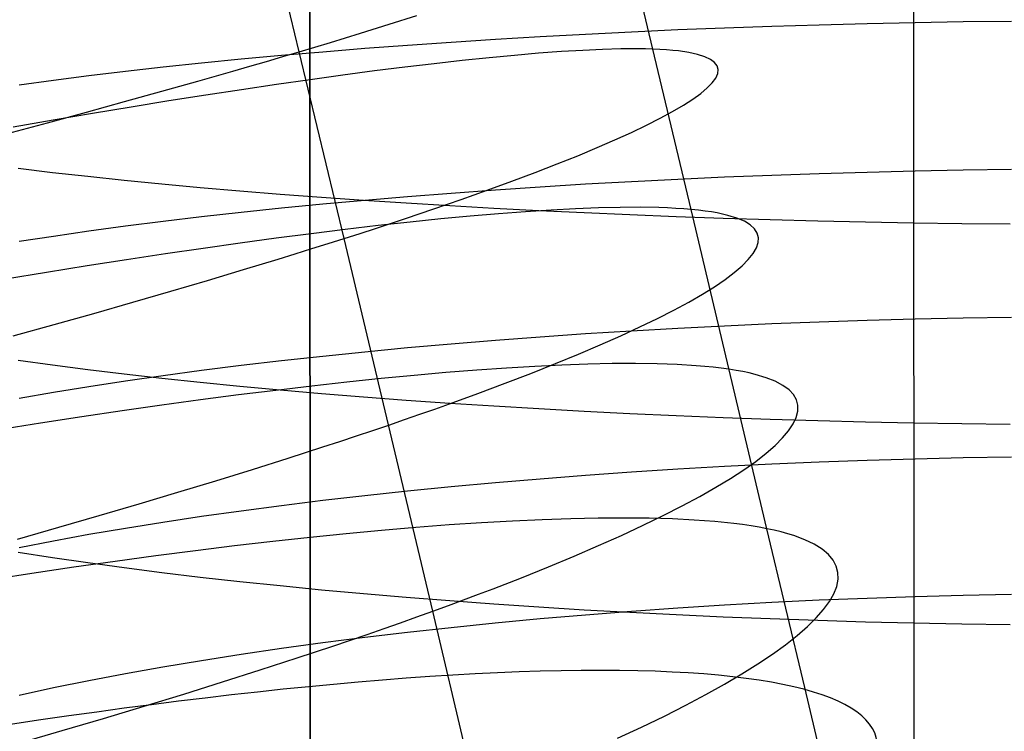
# Model space of a CAD drawing. Extents: x -383 to 1849, y -1185 to -529.
# Tile 128 of 256: x -335.04 to -325.15, y -1029.57 to -1022.43. Entities that reach past the tile are written whole.
import ezdxf

# ---------------------------------------------------------------- set-up
doc = ezdxf.new("R2010")
doc.units = 0
doc.layers.add('PREDEFINITO', color=7, linetype='CONTINUOUS')

msp = doc.modelspace()

# ---------------------------------------------------------------- linework, layer by layer
at = {"layer": 'PREDEFINITO'}
for p, q in [((-326.1504, -882.7992, 433.9858), (-326.035, -1066.0458, 433.48)), ((-332.1279, -1000.1111, 420), (-332.1146, -1056.3046, 420)), ((-332.1279, -1000.1111, 370), (-332.1146, -1056.3046, 370)), ((-332.1146, -1056.3046, 395), (-332.1279, -1000.1111, 395)), ((-332.1279, -1000.1111, 420), (-332.1146, -1056.3046, 420)), ((-328.6786, -1022.7235, 491.9331), (-329.4452, -1019.4955, 491.599)), ((-332.2322, -1022.7497, 477.17), (-332.6787, -1020.869, 477.0034)), ((-331.3266, -1022.4732, 478.2838), (-331.0505, -1022.3856, 478.6767)), ((-325.5608, -1022.4504, 648.8217), (-326.045, -1022.4584, 648.8807)), ((-325.0752, -1022.4446, 648.7793), (-325.5608, -1022.4504, 648.8217)), ((-331.6156, -1022.5632, 477.9013), (-331.3266, -1022.4732, 478.2838)), ((-328.8938, -1022.5522, 649.5681), (-329.3548, -1022.5751, 649.7357)), ((-328.4281, -1022.5313, 649.4152), (-328.8938, -1022.5522, 649.5681)), ((-327.9581, -1022.5125, 649.2772), (-328.4281, -1022.5313, 649.4152)), ((-327.4844, -1022.4958, 649.1545), (-327.9581, -1022.5125, 649.2772)), ((-327.0073, -1022.4812, 649.0474), (-327.4844, -1022.4958, 649.1545)), ((-326.5273, -1022.4687, 648.956), (-327.0073, -1022.4812, 649.0474)), ((-326.045, -1022.4584, 648.8807), (-326.5273, -1022.4687, 648.956)), ((-331.9175, -1022.6553, 477.5299), (-331.765, -1022.609, 477.7142)), ((-331.765, -1022.609, 477.7142), (-331.6156, -1022.5632, 477.9013)), ((-330.2606, -1022.6267, 650.1139), (-330.7044, -1022.6553, 650.324)), ((-329.8105, -1022.5999, 649.9177), (-330.2606, -1022.6267, 650.1139)), ((-329.3548, -1022.5751, 649.7357), (-329.8105, -1022.5999, 649.9177)), ((-332.3942, -1022.7977, 476.9946), (-332.2322, -1022.7497, 477.17)), ((-332.2322, -1022.7497, 477.17), (-332.0733, -1022.7023, 477.3485)), ((-331.7776, -1024.6239, 477.381), (-332.2322, -1022.7497, 477.17)), ((-332.0733, -1022.7023, 477.3485), (-331.9175, -1022.6553, 477.5299)), ((-331.5717, -1022.7182, 650.7847), (-331.9942, -1022.7523, 651.0348)), ((-331.1416, -1022.6858, 650.5477), (-331.5717, -1022.7182, 650.7847)), ((-330.7044, -1022.6553, 650.324), (-331.1416, -1022.6858, 650.5477)), ((-329.5975, -1022.7485, 494.1867), (-329.8259, -1022.7653, 494.6181)), ((-329.3835, -1022.7356, 493.7483), (-329.5975, -1022.7485, 494.1867)), ((-329.1842, -1022.7266, 493.3034), (-329.3835, -1022.7356, 493.7483)), ((-329, -1022.7216, 492.8523), (-329.1842, -1022.7266, 493.3034)), ((-328.9137, -1022.7205, 492.6246), (-329, -1022.7216, 492.8523)), ((-328.8313, -1022.7205, 492.3954), (-328.9137, -1022.7205, 492.6246)), ((-328.7529, -1022.7215, 492.1649), (-328.8313, -1022.7205, 492.3954)), ((-328.6786, -1022.7235, 491.9331), (-328.7529, -1022.7215, 492.1649)), ((-328.2934, -1024.3334, 492.136), (-328.6786, -1022.7235, 491.9331)), ((-328.6082, -1022.7266, 491.7), (-328.6786, -1022.7235, 491.9331)), ((-328.542, -1022.7307, 491.4658), (-328.6082, -1022.7266, 491.7)), ((-328.4798, -1022.7358, 491.2304), (-328.542, -1022.7307, 491.4658)), ((-328.4216, -1022.7419, 490.9939), (-328.4798, -1022.7358, 491.2304)), ((-328.3173, -1022.7571, 490.5181), (-328.4216, -1022.7419, 490.9939)), ((-332.8145, -1022.8257, 651.5732), (-333.2113, -1022.8649, 651.8609)), ((-332.4086, -1022.7881, 651.2977), (-332.8145, -1022.8257, 651.5732)), ((-332.7276, -1022.8952, 476.6528), (-332.5594, -1022.8462, 476.8221)), ((-332.5594, -1022.8462, 476.8221), (-332.3942, -1022.7977, 476.9946)), ((-331.9942, -1022.7523, 651.0348), (-332.4086, -1022.7881, 651.2977)), ((-330.5929, -1022.8379, 495.8671), (-330.8746, -1022.8694, 496.2671)), ((-330.324, -1022.81, 495.4587), (-330.5929, -1022.8379, 495.8671)), ((-330.0682, -1022.7858, 495.0422), (-330.324, -1022.81, 495.4587)), ((-329.8259, -1022.7653, 494.6181), (-330.0682, -1022.7858, 495.0422)), ((-328.2289, -1022.7762, 490.0388), (-328.3173, -1022.7571, 490.5181)), ((-328.1564, -1022.7992, 489.5565), (-328.2289, -1022.7762, 490.0388)), ((-328.0997, -1022.826, 489.0719), (-328.1564, -1022.7992, 489.5565)), ((-328.0585, -1022.8565, 488.5855), (-328.0997, -1022.826, 489.0719)), ((-333.5986, -1022.9058, 652.1605), (-333.9759, -1022.9483, 652.4719)), ((-333.2113, -1022.8649, 651.8609), (-333.5986, -1022.9058, 652.1605)), ((-333.2497, -1023.045, 476.1633), (-332.8988, -1022.9447, 476.4865)), ((-332.8988, -1022.9447, 476.4865), (-332.7276, -1022.8952, 476.6528)), ((-331.4746, -1022.9429, 497.0404), (-331.7922, -1022.9849, 497.4129)), ((-331.1686, -1022.9044, 496.6584), (-331.4746, -1022.9429, 497.0404)), ((-330.8746, -1022.8694, 496.2671), (-331.1686, -1022.9044, 496.6584)), ((-328.0329, -1022.8906, 488.0977), (-328.0585, -1022.8565, 488.5855)), ((-328.0226, -1022.9283, 487.6091), (-328.0329, -1022.8906, 488.0977)), ((-328.0277, -1022.9696, 487.1203), (-328.0226, -1022.9283, 487.6091)), ((-334.6987, -1023.0378, 653.1286), (-335.0432, -1023.0849, 653.4735)), ((-334.3428, -1022.9923, 652.7947), (-334.6987, -1023.0378, 653.1286)), ((-333.9759, -1022.9483, 652.4719), (-334.3428, -1022.9923, 652.7947)), ((-333.6118, -1023.1471, 475.8526), (-333.2497, -1023.045, 476.1633)), ((-332.1209, -1023.0301, 497.7755), (-332.4603, -1023.0787, 498.1278)), ((-331.7922, -1022.9849, 497.4129), (-332.1209, -1023.0301, 497.7755)), ((-328.0832, -1023.0623, 486.1441), (-328.0479, -1023.0142, 486.6318)), ((-328.0479, -1023.0142, 486.6318), (-328.0277, -1022.9696, 487.1203)), ((-332.8102, -1023.1306, 498.4694), (-333.17, -1023.1856, 498.8)), ((-332.4603, -1023.0787, 498.1278), (-332.8102, -1023.1306, 498.4694)), ((-328.1985, -1023.1682, 485.1732), (-328.1334, -1023.1136, 485.6577)), ((-328.1334, -1023.1136, 485.6577), (-328.0832, -1023.0623, 486.1441)), ((-333.9845, -1023.2508, 475.5546), (-333.6118, -1023.1471, 475.8526)), ((-333.5394, -1023.2437, 499.1192), (-333.918, -1023.3049, 499.4266)), ((-333.17, -1023.1856, 498.8), (-333.5394, -1023.2437, 499.1192)), ((-328.3726, -1023.2867, 484.2119), (-328.2782, -1023.2259, 484.6911)), ((-328.2782, -1023.2259, 484.6911), (-328.1985, -1023.1682, 485.1732)), ((-334.3673, -1023.356, 475.2694), (-333.9845, -1023.2508, 475.5546)), ((-333.918, -1023.3049, 499.4266), (-334.3054, -1023.3691, 499.7219)), ((-328.4815, -1023.3506, 483.7363), (-328.3726, -1023.2867, 484.2119)), ((-334.7012, -1023.4362, 500.0046), (-335.1049, -1023.5062, 500.2744)), ((-334.7596, -1023.4626, 474.9973), (-334.3673, -1023.356, 475.2694)), ((-334.3054, -1023.3691, 499.7219), (-334.7012, -1023.4362, 500.0046)), ((-328.7423, -1023.4871, 482.7975), (-328.6048, -1023.4174, 483.2646)), ((-328.6048, -1023.4174, 483.2646), (-328.4815, -1023.3506, 483.7363)), ((-335.161, -1023.5704, 474.7383), (-334.7596, -1023.4626, 474.9973)), ((-328.894, -1023.5596, 482.3354), (-328.7423, -1023.4871, 482.7975)), ((-329.2394, -1023.7128, 481.4287), (-329.0597, -1023.6348, 481.879)), ((-329.0597, -1023.6348, 481.879), (-328.894, -1023.5596, 482.3354)), ((-329.4329, -1023.7933, 480.9851), (-329.2394, -1023.7128, 481.4287)), ((-329.6401, -1023.8764, 480.5487), (-329.4329, -1023.7933, 480.9851)), ((-335.0542, -1023.9195, 673.9105), (-334.71, -1023.9606, 674.2566)), ((-329.8609, -1023.9619, 480.12), (-329.6401, -1023.8764, 480.5487)), ((-325.0752, -1023.9337, 648.6295), (-325.5608, -1023.9402, 648.6718)), ((-334.71, -1023.9606, 674.2566), (-334.3545, -1024.0003, 674.5917)), ((-334.3545, -1024.0003, 674.5917), (-333.988, -1024.0387, 674.9157)), ((-330.0951, -1024.0498, 479.6997), (-329.8609, -1023.9619, 480.12)), ((-328.4281, -1024.0316, 649.2638), (-328.8938, -1024.0551, 649.4163)), ((-327.9581, -1024.0103, 649.1262), (-328.4281, -1024.0316, 649.2638)), ((-327.4844, -1023.9914, 649.0038), (-327.9581, -1024.0103, 649.1262)), ((-327.0073, -1023.9749, 648.8969), (-327.4844, -1023.9914, 649.0038)), ((-326.5273, -1023.9609, 648.8058), (-327.0073, -1023.9749, 648.8969)), ((-326.045, -1023.9493, 648.7306), (-326.5273, -1023.9609, 648.8058)), ((-325.5608, -1023.9402, 648.6718), (-326.045, -1023.9493, 648.7306)), ((-333.988, -1024.0387, 674.9157), (-333.6111, -1024.0758, 675.2282)), ((-333.6111, -1024.0758, 675.2282), (-333.2241, -1024.1114, 675.529)), ((-333.2241, -1024.1114, 675.529), (-332.8277, -1024.1457, 675.8177)), ((-330.3428, -1024.1401, 479.2881), (-330.0951, -1024.0498, 479.6997)), ((-329.8105, -1024.1089, 649.7651), (-330.2606, -1024.1391, 649.9608)), ((-329.3548, -1024.0809, 649.5835), (-329.8105, -1024.1089, 649.7651)), ((-328.8938, -1024.0551, 649.4163), (-329.3548, -1024.0809, 649.5835)), ((-332.8277, -1024.1457, 675.8177), (-332.4221, -1024.1785, 676.0942)), ((-332.4221, -1024.1785, 676.0942), (-332.008, -1024.2098, 676.3582)), ((-332.008, -1024.2098, 676.3582), (-331.5858, -1024.2395, 676.6093)), ((-331.1416, -1024.2059, 650.3934), (-331.5717, -1024.2424, 650.6299)), ((-330.7044, -1024.1715, 650.1703), (-331.1416, -1024.2059, 650.3934)), ((-330.8777, -1024.3273, 478.4935), (-330.6037, -1024.2326, 478.8858)), ((-330.2606, -1024.1391, 649.9608), (-330.7044, -1024.1715, 650.1703)), ((-330.6037, -1024.2326, 478.8858), (-330.3428, -1024.1401, 479.2881)), ((-332.4086, -1024.3214, 651.1416), (-332.8145, -1024.3638, 651.4163)), ((-331.9942, -1024.2809, 650.8794), (-332.4086, -1024.3214, 651.1416)), ((-331.5717, -1024.2424, 650.6299), (-331.9942, -1024.2809, 650.8794)), ((-331.5858, -1024.2395, 676.6093), (-331.156, -1024.2678, 676.8473)), ((-331.1648, -1024.4242, 478.1115), (-330.8777, -1024.3273, 478.4935)), ((-331.156, -1024.2678, 676.8473), (-330.719, -1024.2944, 677.072)), ((-330.719, -1024.2944, 677.072), (-330.2754, -1024.3194, 677.283)), ((-330.2754, -1024.3194, 677.283), (-329.8255, -1024.3428, 677.4801)), ((-329.4548, -1024.3265, 494.8175), (-329.6995, -1024.3394, 495.2412)), ((-329.2241, -1024.3176, 494.3865), (-329.4548, -1024.3265, 494.8175)), ((-329.0078, -1024.3126, 493.9487), (-329.2241, -1024.3176, 494.3865)), ((-328.8061, -1024.3117, 493.5043), (-329.0078, -1024.3126, 493.9487)), ((-328.6195, -1024.3148, 493.0538), (-328.8061, -1024.3117, 493.5043)), ((-328.5321, -1024.3179, 492.8264), (-328.6195, -1024.3148, 493.0538)), ((-328.4485, -1024.322, 492.5976), (-328.5321, -1024.3179, 492.8264)), ((-328.369, -1024.3272, 492.3675), (-328.4485, -1024.322, 492.5976)), ((-328.2934, -1024.3334, 492.136), (-328.369, -1024.3272, 492.3675)), ((-333.2113, -1024.4081, 651.7033), (-333.5986, -1024.4542, 652.0022)), ((-332.8145, -1024.3638, 651.4163), (-333.2113, -1024.4081, 651.7033)), ((-331.3132, -1024.4734, 477.9246), (-331.1648, -1024.4242, 478.1115)), ((-330.8091, -1024.4288, 496.8562), (-331.1174, -1024.4604, 497.238)), ((-330.5128, -1024.4009, 496.4652), (-330.8091, -1024.4288, 496.8562)), ((-330.2289, -1024.3766, 496.0655), (-330.5128, -1024.4009, 496.4652)), ((-329.9576, -1024.3561, 495.6574), (-330.2289, -1024.3766, 496.0655)), ((-329.6995, -1024.3394, 495.2412), (-329.9576, -1024.3561, 495.6574)), ((-329.8255, -1024.3428, 677.4801), (-329.3699, -1024.3645, 677.6629)), ((-329.3699, -1024.3645, 677.6629), (-328.9091, -1024.3845, 677.8314)), ((-328.9091, -1024.3845, 677.8314), (-328.4435, -1024.4027, 677.985)), ((-328.4435, -1024.4027, 677.985), (-327.9736, -1024.4191, 678.1237)), ((-327.5327, -1027.5384, 492.6563), (-328.2934, -1024.3334, 492.136)), ((-328.2219, -1024.3407, 491.9033), (-328.2934, -1024.3334, 492.136)), ((-328.1545, -1024.349, 491.6695), (-328.2219, -1024.3407, 491.9033)), ((-328.0912, -1024.3584, 491.4345), (-328.1545, -1024.349, 491.6695)), ((-328.0319, -1024.3687, 491.1984), (-328.0912, -1024.3584, 491.4345)), ((-327.9253, -1024.3926, 490.7235), (-328.0319, -1024.3687, 491.1984)), ((-327.9736, -1024.4191, 678.1237), (-327.4999, -1024.4338, 678.247)), ((-327.8347, -1024.4204, 490.2451), (-327.9253, -1024.3926, 490.7235)), ((-327.76, -1024.4521, 489.7639), (-327.8347, -1024.4204, 490.2451)), ((-333.9759, -1024.5021, 652.3127), (-334.3428, -1024.5518, 652.6347)), ((-333.5986, -1024.4542, 652.0022), (-333.9759, -1024.5021, 652.3127)), ((-331.4371, -1024.4956, 497.6103), (-331.768, -1024.5343, 497.9728)), ((-331.6196, -1024.5733, 477.5593), (-331.4648, -1024.5231, 477.7405)), ((-331.4648, -1024.5231, 477.7405), (-331.3132, -1024.4734, 477.9246)), ((-331.1174, -1024.4604, 497.238), (-331.4371, -1024.4956, 497.6103)), ((-327.701, -1024.4876, 489.2803), (-327.76, -1024.4521, 489.7639)), ((-327.6577, -1024.527, 488.7949), (-327.701, -1024.4876, 489.2803)), ((-327.6299, -1024.5699, 488.3083), (-327.6577, -1024.527, 488.7949)), ((-327.4999, -1024.4338, 678.247), (-327.0228, -1024.4465, 678.3548)), ((-327.0228, -1024.4465, 678.3548), (-326.5428, -1024.4574, 678.4467)), ((-326.5428, -1024.4574, 678.4467), (-326.0605, -1024.4664, 678.5226)), ((-326.0605, -1024.4664, 678.5226), (-325.5762, -1024.4735, 678.582)), ((-325.5762, -1024.4735, 678.582), (-325.0904, -1024.4786, 678.6248)), ((-334.6987, -1024.6032, 652.9678), (-335.0432, -1024.6563, 653.3118)), ((-334.3428, -1024.5518, 652.6347), (-334.6987, -1024.6032, 652.9678)), ((-332.4615, -1024.6222, 498.6665), (-332.8233, -1024.6712, 498.997)), ((-332.1096, -1024.5766, 498.325), (-332.4615, -1024.6222, 498.6665)), ((-331.768, -1024.5343, 497.9728), (-332.1096, -1024.5766, 498.325)), ((-331.9387, -1024.6751, 477.2057), (-331.7776, -1024.6239, 477.381)), ((-331.7776, -1024.6239, 477.381), (-331.6196, -1024.5733, 477.5593)), ((-330.8893, -1028.3676, 477.8935), (-331.7776, -1024.6239, 477.381)), ((-327.6176, -1024.6165, 487.8208), (-327.6299, -1024.5699, 488.3083)), ((-327.6205, -1024.6666, 487.3332), (-327.6176, -1024.6165, 487.8208)), ((-333.1947, -1024.7236, 499.3162), (-333.5752, -1024.7792, 499.6236)), ((-332.8233, -1024.6712, 498.997), (-333.1947, -1024.7236, 499.3162)), ((-332.2703, -1024.7788, 476.8641), (-332.103, -1024.7267, 477.0334)), ((-332.103, -1024.7267, 477.0334), (-331.9387, -1024.6751, 477.2057)), ((-327.6719, -1024.777, 486.3593), (-327.6387, -1024.7201, 486.8458)), ((-327.6387, -1024.7201, 486.8458), (-327.6205, -1024.6666, 487.3332)), ((-333.5752, -1024.7792, 499.6236), (-333.9644, -1024.8381, 499.9188)), ((-332.4406, -1024.8313, 476.6979), (-332.2703, -1024.7788, 476.8641)), ((-327.7201, -1024.8371, 485.8742), (-327.6719, -1024.777, 486.3593)), ((-334.3619, -1024.9001, 500.2015), (-334.7673, -1024.9652, 500.4713)), ((-333.9644, -1024.8381, 499.9188), (-334.3619, -1024.9001, 500.2015)), ((-332.7899, -1024.9375, 476.3748), (-332.4406, -1024.8313, 476.6979)), ((-327.861, -1024.967, 484.91), (-327.7832, -1024.9005, 485.3909)), ((-327.7832, -1024.9005, 485.3909), (-327.7201, -1024.8371, 485.8742)), ((-334.7673, -1024.9652, 500.4713), (-335.1803, -1025.0334, 500.7279)), ((-333.1503, -1025.0452, 476.0642), (-332.7899, -1024.9375, 476.3748)), ((-327.9534, -1025.0365, 484.4321), (-327.861, -1024.967, 484.91)), ((-333.5214, -1025.1544, 475.7662), (-333.1503, -1025.0452, 476.0642)), ((-328.1818, -1025.1843, 483.4873), (-328.0604, -1025.109, 483.9577)), ((-328.0604, -1025.109, 483.9577), (-327.9534, -1025.0365, 484.4321)), ((-333.9027, -1025.2648, 475.481), (-333.5214, -1025.1544, 475.7662)), ((-328.3175, -1025.2625, 483.0215), (-328.1818, -1025.1843, 483.4873)), ((-334.2936, -1025.3763, 475.2088), (-333.9027, -1025.2648, 475.481)), ((-328.4674, -1025.3434, 482.5607), (-328.3175, -1025.2625, 483.0215)), ((-334.6936, -1025.4889, 474.9497), (-334.2936, -1025.3763, 475.2088)), ((-328.6313, -1025.4269, 482.1055), (-328.4674, -1025.3434, 482.5607)), ((-325.0752, -1025.4171, 648.4544), (-325.5608, -1025.4244, 648.4965)), ((-335.1022, -1025.6023, 474.7038), (-334.6936, -1025.4889, 474.9497)), ((-329.001, -1025.6016, 481.214), (-328.8092, -1025.513, 481.6564)), ((-328.8092, -1025.513, 481.6564), (-328.6313, -1025.4269, 482.1055)), ((-327.9581, -1025.5035, 648.9495), (-328.4281, -1025.5274, 649.0867)), ((-327.4843, -1025.4822, 648.8275), (-327.9581, -1025.5035, 648.9495)), ((-327.0072, -1025.4636, 648.721), (-327.4843, -1025.4822, 648.8275)), ((-326.5273, -1025.4477, 648.6301), (-327.0072, -1025.4636, 648.721)), ((-326.045, -1025.4347, 648.5552), (-326.5273, -1025.4477, 648.6301)), ((-325.5608, -1025.4244, 648.4965), (-326.045, -1025.4347, 648.5552)), ((-329.8105, -1025.6145, 649.5864), (-330.2605, -1025.6486, 649.7814)), ((-329.3548, -1025.583, 649.4054), (-329.8105, -1025.6145, 649.5864)), ((-328.8938, -1025.5539, 649.2387), (-329.3548, -1025.583, 649.4054)), ((-329.2065, -1025.6926, 480.7787), (-329.001, -1025.6016, 481.214)), ((-328.4281, -1025.5274, 649.0867), (-328.8938, -1025.5539, 649.2387)), ((-330.7044, -1025.685, 649.9903), (-331.1416, -1025.7238, 650.2127)), ((-330.2605, -1025.6486, 649.7814), (-330.7044, -1025.685, 649.9903)), ((-329.4257, -1025.7859, 480.3512), (-329.2065, -1025.6926, 480.7787)), ((-331.9942, -1025.8082, 650.6971), (-332.4086, -1025.8538, 650.9585)), ((-331.5717, -1025.7648, 650.4484), (-331.9942, -1025.8082, 650.6971)), ((-331.1416, -1025.7238, 650.2127), (-331.5717, -1025.7648, 650.4484)), ((-329.6583, -1025.8814, 479.932), (-329.4257, -1025.7859, 480.3512)), ((-335.0542, -1025.8472, 673.7308), (-334.7101, -1025.8943, 674.0761)), ((-334.7101, -1025.8943, 674.0761), (-334.3545, -1025.9399, 674.4105)), ((-332.8144, -1025.9015, 651.2323), (-333.2113, -1025.9514, 651.5183)), ((-332.4086, -1025.8538, 650.9585), (-332.8144, -1025.9015, 651.2323)), ((-329.8645, -1025.9086, 496.3104), (-330.1497, -1025.9255, 496.7088)), ((-329.9044, -1025.9792, 479.5215), (-329.6583, -1025.8814, 479.932)), ((-329.592, -1025.8955, 495.9035), (-329.8645, -1025.9086, 496.3104)), ((-329.3325, -1025.8865, 495.4887), (-329.592, -1025.8955, 495.9035)), ((-329.0865, -1025.8814, 495.0661), (-329.3325, -1025.8865, 495.4887)), ((-328.8544, -1025.8803, 494.6364), (-329.0865, -1025.8814, 495.0661)), ((-328.6365, -1025.8834, 494.1997), (-328.8544, -1025.8803, 494.6364)), ((-328.4333, -1025.8906, 493.7565), (-328.6365, -1025.8834, 494.1997)), ((-328.2451, -1025.9019, 493.3071), (-328.4333, -1025.8906, 493.7565)), ((-328.1568, -1025.9092, 493.0802), (-328.2451, -1025.9019, 493.3071)), ((-328.0724, -1025.9175, 492.8519), (-328.1568, -1025.9092, 493.0802)), ((-334.3545, -1025.9399, 674.4105), (-333.988, -1025.984, 674.7338)), ((-333.988, -1025.984, 674.7338), (-333.6111, -1026.0265, 675.0456)), ((-333.5986, -1026.0033, 651.8163), (-333.9759, -1026.0573, 652.1259)), ((-333.2113, -1025.9514, 651.5183), (-333.5986, -1026.0033, 651.8163)), ((-331.0773, -1025.9993, 497.8501), (-331.4091, -1026.0313, 498.2113)), ((-330.7565, -1025.9709, 497.4791), (-331.0773, -1025.9993, 497.8501)), ((-330.4471, -1025.9463, 497.0985), (-330.7565, -1025.9709, 497.4791)), ((-330.1497, -1025.9255, 496.7088), (-330.4471, -1025.9463, 497.0985)), ((-330.1638, -1026.079, 479.1203), (-329.9044, -1025.9792, 479.5215)), ((-327.9919, -1025.9269, 492.6223), (-328.0724, -1025.9175, 492.8519)), ((-327.9155, -1025.9374, 492.3914), (-327.9919, -1025.9269, 492.6223)), ((-327.8431, -1025.9489, 492.1592), (-327.9155, -1025.9374, 492.3914)), ((-327.7748, -1025.9615, 491.9258), (-327.8431, -1025.9489, 492.1592)), ((-327.7105, -1025.9752, 491.6913), (-327.7748, -1025.9615, 491.9258)), ((-327.6502, -1025.9899, 491.4557), (-327.7105, -1025.9752, 491.6913)), ((-327.5417, -1026.0224, 490.9817), (-327.6502, -1025.9899, 491.4557)), ((-333.9759, -1026.0573, 652.1259), (-334.3428, -1026.1133, 652.4468)), ((-333.6111, -1026.0265, 675.0456), (-333.2241, -1026.0674, 675.3457)), ((-333.2241, -1026.0674, 675.3457), (-332.8277, -1026.1067, 675.6338)), ((-332.8277, -1026.1067, 675.6338), (-332.4221, -1026.1444, 675.9097)), ((-332.1045, -1026.1065, 498.9025), (-332.4672, -1026.1495, 499.2317)), ((-331.7517, -1026.0671, 498.5622), (-332.1045, -1026.1065, 498.9025)), ((-331.4091, -1026.0313, 498.2113), (-331.7517, -1026.0671, 498.5622)), ((-330.4363, -1026.1809, 478.7289), (-330.1638, -1026.079, 479.1203)), ((-327.4491, -1026.059, 490.5042), (-327.5417, -1026.0224, 490.9817)), ((-327.3723, -1026.0995, 490.0238), (-327.4491, -1026.059, 490.5042)), ((-327.3112, -1026.1439, 489.541), (-327.3723, -1026.0995, 490.0238)), ((-334.6987, -1026.1711, 652.7789), (-335.0432, -1026.2309, 653.1218)), ((-334.3428, -1026.1133, 652.4468), (-334.6987, -1026.1711, 652.7789)), ((-332.8394, -1026.196, 499.5497), (-333.2207, -1026.246, 499.8558)), ((-332.4672, -1026.1495, 499.2317), (-332.8394, -1026.196, 499.5497)), ((-332.4221, -1026.1444, 675.9097), (-332.008, -1026.1803, 676.1731)), ((-332.008, -1026.1803, 676.1731), (-331.5858, -1026.2145, 676.4236)), ((-330.7219, -1026.2846, 478.3479), (-330.4363, -1026.1809, 478.7289)), ((-327.2658, -1026.1921, 489.0563), (-327.3112, -1026.1439, 489.541)), ((-327.2358, -1026.244, 488.5704), (-327.2658, -1026.1921, 489.0563)), ((-333.6106, -1026.2994, 500.1499), (-334.0089, -1026.3563, 500.4315)), ((-333.2207, -1026.246, 499.8558), (-333.6106, -1026.2994, 500.1499)), ((-331.5858, -1026.2145, 676.4236), (-331.156, -1026.2469, 676.6611)), ((-331.156, -1026.2469, 676.6611), (-330.719, -1026.2774, 676.8853)), ((-330.8696, -1026.3372, 478.1615), (-330.7219, -1026.2846, 478.3479)), ((-330.719, -1026.2774, 676.8853), (-330.2754, -1026.3062, 677.0958)), ((-330.2754, -1026.3062, 677.0958), (-329.8255, -1026.333, 677.2925)), ((-327.2212, -1026.2995, 488.0836), (-327.2358, -1026.244, 488.5704)), ((-327.2219, -1026.3585, 487.5966), (-327.2212, -1026.2995, 488.0836)), ((-334.0089, -1026.3563, 500.4315), (-334.415, -1026.4164, 500.7002)), ((-331.1746, -1026.4437, 477.797), (-331.0205, -1026.3903, 477.9778)), ((-331.0205, -1026.3903, 477.9778), (-330.8696, -1026.3372, 478.1615)), ((-329.8255, -1026.333, 677.2925), (-329.3699, -1026.3579, 677.4749)), ((-329.3699, -1026.3579, 677.4749), (-328.9091, -1026.3808, 677.643)), ((-328.9091, -1026.3808, 677.643), (-328.4435, -1026.4017, 677.7963)), ((-328.4435, -1026.4017, 677.7963), (-327.9736, -1026.4206, 677.9346)), ((-327.2378, -1026.421, 487.1099), (-327.2219, -1026.3585, 487.5966)), ((-334.8286, -1026.4799, 500.9556), (-335.2494, -1026.5467, 501.1975)), ((-334.415, -1026.4164, 500.7002), (-334.8286, -1026.4799, 500.9556)), ((-331.4924, -1026.552, 477.4442), (-331.3319, -1026.4977, 477.6191)), ((-331.3319, -1026.4977, 477.6191), (-331.1746, -1026.4437, 477.797)), ((-327.9736, -1026.4206, 677.9346), (-327.4999, -1026.4374, 678.0577)), ((-327.4999, -1026.4374, 678.0577), (-327.0228, -1026.452, 678.1652)), ((-327.3148, -1026.5558, 486.1394), (-327.2688, -1026.4868, 486.6239)), ((-327.2688, -1026.4868, 486.6239), (-327.2378, -1026.421, 487.1099)), ((-327.0228, -1026.452, 678.1652), (-326.5428, -1026.4646, 678.257)), ((-326.5428, -1026.4646, 678.257), (-326.0605, -1026.4749, 678.3326)), ((-326.0605, -1026.4749, 678.3326), (-325.5762, -1026.483, 678.392)), ((-325.5762, -1026.483, 678.392), (-325.0904, -1026.4888, 678.4346)), ((-331.8226, -1026.6619, 477.1035), (-331.656, -1026.6068, 477.2723)), ((-331.656, -1026.6068, 477.2723), (-331.4924, -1026.552, 477.4442)), ((-327.3756, -1026.628, 485.6566), (-327.3148, -1026.5558, 486.1394)), ((-331.9923, -1026.7174, 476.9377), (-331.8226, -1026.6619, 477.1035)), ((-327.5413, -1026.7816, 484.699), (-327.4511, -1026.7033, 485.1763)), ((-327.4511, -1026.7033, 485.1763), (-327.3756, -1026.628, 485.6566)), ((-332.3403, -1026.8295, 476.6153), (-331.9923, -1026.7174, 476.9377)), ((-327.646, -1026.8627, 484.225), (-327.5413, -1026.7816, 484.699)), ((-332.6995, -1026.9429, 476.3053), (-332.3403, -1026.8295, 476.6153)), ((-327.4843, -1026.892, 648.6336), (-327.9581, -1026.9158, 648.7552)), ((-327.7652, -1026.9467, 483.7551), (-327.646, -1026.8627, 484.225)), ((-327.0072, -1026.8712, 648.5274), (-327.4843, -1026.892, 648.6336)), ((-326.5273, -1026.8535, 648.4368), (-327.0072, -1026.8712, 648.5274)), ((-326.045, -1026.8389, 648.362), (-326.5273, -1026.8535, 648.4368)), ((-325.5609, -1026.8274, 648.3035), (-326.045, -1026.8389, 648.362)), ((-325.0753, -1026.8191, 648.2613), (-325.5609, -1026.8274, 648.3035)), ((-333.0694, -1027.0574, 476.0079), (-332.6995, -1026.9429, 476.3053)), ((-328.8938, -1026.9723, 649.0433), (-329.3548, -1027.0048, 649.2093)), ((-328.4281, -1026.9426, 648.8918), (-328.8938, -1026.9723, 649.0433)), ((-327.9581, -1026.9158, 648.7552), (-328.4281, -1026.9426, 648.8918)), ((-327.8987, -1027.0334, 483.2897), (-327.7652, -1026.9467, 483.7551)), ((-333.4495, -1027.173, 475.7233), (-333.0694, -1027.0574, 476.0079)), ((-330.2607, -1027.0781, 649.5838), (-330.7046, -1027.1188, 649.7919)), ((-329.8106, -1027.0401, 649.3895), (-330.2607, -1027.0781, 649.5838)), ((-329.3548, -1027.0048, 649.2093), (-329.8106, -1027.0401, 649.3895)), ((-328.0464, -1027.1227, 482.8294), (-327.8987, -1027.0334, 483.2897)), ((-333.8393, -1027.2895, 475.4515), (-333.4495, -1027.173, 475.7233)), ((-331.1418, -1027.1622, 650.0134), (-331.5719, -1027.2082, 650.2481)), ((-330.7046, -1027.1188, 649.7919), (-331.1418, -1027.1622, 650.0134)), ((-328.2083, -1027.2146, 482.3747), (-328.0464, -1027.1227, 482.8294)), ((-334.2383, -1027.4068, 475.1929), (-333.8393, -1027.2895, 475.4515)), ((-331.9944, -1027.2567, 650.4957), (-332.4089, -1027.3076, 650.7561)), ((-331.5719, -1027.2082, 650.2481), (-331.9944, -1027.2567, 650.4957)), ((-328.3841, -1027.3089, 481.926), (-328.2083, -1027.2146, 482.3747)), ((-332.8148, -1027.361, 651.0288), (-333.2116, -1027.4168, 651.3137)), ((-332.4089, -1027.3076, 650.7561), (-332.8148, -1027.361, 651.0288)), ((-328.5738, -1027.4056, 481.4841), (-328.3841, -1027.3089, 481.926)), ((-334.6459, -1027.5247, 474.9474), (-334.2383, -1027.4068, 475.1929)), ((-333.5989, -1027.4749, 651.6105), (-333.9762, -1027.5353, 651.9188)), ((-333.2116, -1027.4168, 651.3137), (-333.5989, -1027.4749, 651.6105)), ((-330.401, -1027.4798, 497.7351), (-330.724, -1027.5014, 498.1057)), ((-330.0894, -1027.462, 497.355), (-330.401, -1027.4798, 497.7351)), ((-329.7897, -1027.4483, 496.9659), (-330.0894, -1027.462, 497.355)), ((-329.5023, -1027.4386, 496.568), (-329.7897, -1027.4483, 496.9659)), ((-329.2275, -1027.433, 496.1617), (-329.5023, -1027.4386, 496.568)), ((-328.9657, -1027.4314, 495.7475), (-329.2275, -1027.433, 496.1617)), ((-328.7174, -1027.434, 495.3257), (-328.9657, -1027.4314, 495.7475)), ((-328.7773, -1027.5045, 481.0493), (-328.5738, -1027.4056, 481.4841)), ((-328.483, -1027.4407, 494.8967), (-328.7174, -1027.434, 495.3257)), ((-328.2628, -1027.4517, 494.4608), (-328.483, -1027.4407, 494.8967)), ((-328.0573, -1027.4669, 494.0184), (-328.2628, -1027.4517, 494.4608)), ((-327.8668, -1027.4864, 493.57), (-328.0573, -1027.4669, 494.0184)), ((-327.7774, -1027.4978, 493.3436), (-327.8668, -1027.4864, 493.57)), ((-335.0617, -1027.6431, 474.7154), (-334.6459, -1027.5247, 474.9474)), ((-333.9762, -1027.5353, 651.9188), (-334.3431, -1027.5979, 652.2386)), ((-331.7576, -1027.5896, 499.157), (-332.1223, -1027.6266, 499.486)), ((-331.4027, -1027.5563, 498.8171), (-331.7576, -1027.5896, 499.157)), ((-331.058, -1027.5269, 498.4665), (-331.4027, -1027.5563, 498.8171)), ((-330.724, -1027.5014, 498.1057), (-331.058, -1027.5269, 498.4665)), ((-328.9946, -1027.6057, 480.6222), (-328.7773, -1027.5045, 481.0493)), ((-327.6918, -1027.5102, 493.1158), (-327.7774, -1027.4978, 493.3436)), ((-327.6103, -1027.5238, 492.8867), (-327.6918, -1027.5102, 493.1158)), ((-327.5327, -1027.5384, 492.6563), (-327.6103, -1027.5238, 492.8867)), ((-327.154, -1029.1328, 492.9614), (-327.5327, -1027.5384, 492.6563)), ((-327.4593, -1027.5542, 492.4247), (-327.5327, -1027.5384, 492.6563)), ((-327.3898, -1027.571, 492.1918), (-327.4593, -1027.5542, 492.4247)), ((-327.3244, -1027.5889, 491.9579), (-327.3898, -1027.571, 492.1918)), ((-327.2631, -1027.6079, 491.7229), (-327.3244, -1027.5889, 491.9579)), ((-334.699, -1027.6626, 652.5693), (-335.0435, -1027.7295, 652.9109)), ((-334.3431, -1027.5979, 652.2386), (-334.699, -1027.6626, 652.5693)), ((-332.4964, -1027.6673, 499.8036), (-332.8796, -1027.7117, 500.1096)), ((-332.1223, -1027.6266, 499.486), (-332.4964, -1027.6673, 499.8036)), ((-329.2253, -1027.7089, 480.2034), (-328.9946, -1027.6057, 480.6222)), ((-327.1524, -1027.649, 491.2501), (-327.2631, -1027.6079, 491.7229)), ((-327.0577, -1027.6942, 490.7739), (-327.1524, -1027.649, 491.2501)), ((-326.9788, -1027.7435, 490.2948), (-327.0577, -1027.6942, 490.7739)), ((-335.0544, -1027.775, 673.5173), (-334.7103, -1027.8281, 673.8617)), ((-333.2714, -1027.7599, 500.4034), (-333.6714, -1027.8116, 500.6847)), ((-332.8796, -1027.7117, 500.1096), (-333.2714, -1027.7599, 500.4034)), ((-329.4696, -1027.8142, 479.7934), (-329.2253, -1027.7089, 480.2034)), ((-326.9157, -1027.7966, 489.8134), (-326.9788, -1027.7435, 490.2948)), ((-334.7103, -1027.8281, 673.8617), (-334.3547, -1027.8796, 674.1953)), ((-334.0792, -1027.8669, 500.9533), (-334.4944, -1027.9258, 501.2086)), ((-334.3547, -1027.8796, 674.1953), (-333.9882, -1027.9294, 674.5177)), ((-333.6714, -1027.8116, 500.6847), (-334.0792, -1027.8669, 500.9533)), ((-329.7272, -1027.9214, 479.3926), (-329.4696, -1027.8142, 479.7934)), ((-326.8682, -1027.8536, 489.3301), (-326.9157, -1027.7966, 489.8134)), ((-326.8362, -1027.9143, 488.8456), (-326.8682, -1027.8536, 489.3301)), ((-334.9166, -1027.9881, 501.4503), (-335.3454, -1028.054, 501.678)), ((-334.4944, -1027.9258, 501.2086), (-334.9166, -1027.9881, 501.4503)), ((-333.9882, -1027.9294, 674.5177), (-333.6113, -1027.9775, 674.8288)), ((-333.6113, -1027.9775, 674.8288), (-333.2243, -1028.0237, 675.1281)), ((-329.9981, -1028.0304, 479.0018), (-329.7272, -1027.9214, 479.3926)), ((-326.8196, -1027.9786, 488.3603), (-326.8362, -1027.9143, 488.8456)), ((-326.8184, -1028.0464, 487.8748), (-326.8196, -1027.9786, 488.3603)), ((-333.2243, -1028.0237, 675.1281), (-332.8278, -1028.0681, 675.4155)), ((-332.8278, -1028.0681, 675.4155), (-332.4223, -1028.1106, 675.6907)), ((-330.2822, -1028.1412, 478.6213), (-329.9981, -1028.0304, 479.0018)), ((-326.8323, -1028.1177, 487.3896), (-326.8184, -1028.0464, 487.8748)), ((-332.4223, -1028.1106, 675.6907), (-332.0082, -1028.1511, 675.9534)), ((-332.0082, -1028.1511, 675.9534), (-331.586, -1028.1897, 676.2034)), ((-330.4291, -1028.1972, 478.4351), (-330.2822, -1028.1412, 478.6213)), ((-326.8614, -1028.1923, 486.9052), (-326.8323, -1028.1177, 487.3896)), ((-331.586, -1028.1897, 676.2034), (-331.1561, -1028.2263, 676.4403)), ((-331.1561, -1028.2263, 676.4403), (-330.7192, -1028.2609, 676.6639)), ((-330.7327, -1028.3104, 478.0711), (-330.5792, -1028.2536, 478.2516)), ((-330.7192, -1028.2609, 676.6639), (-330.2755, -1028.2933, 676.8739)), ((-330.5792, -1028.2536, 478.2516), (-330.4291, -1028.1972, 478.4351)), ((-327.4849, -1028.2807, 648.4113), (-327.9587, -1028.3072, 648.5322)), ((-327.0077, -1028.2576, 648.3057), (-327.4849, -1028.2807, 648.4113)), ((-326.5277, -1028.2379, 648.2156), (-327.0077, -1028.2576, 648.3057)), ((-326.9643, -1028.351, 485.941), (-326.9054, -1028.2701, 486.4222)), ((-326.9054, -1028.2701, 486.4222), (-326.8614, -1028.1923, 486.9052)), ((-326.0453, -1028.2217, 648.1414), (-326.5277, -1028.2379, 648.2156)), ((-325.5611, -1028.209, 648.0833), (-326.0453, -1028.2217, 648.1414)), ((-325.0754, -1028.1998, 648.0415), (-325.5611, -1028.209, 648.0833)), ((-331.0491, -1028.4251, 477.7188), (-330.8893, -1028.3676, 477.8935)), ((-330.8893, -1028.3676, 477.8935), (-330.7327, -1028.3104, 478.0711)), ((-330.4463, -1030.2308, 478.2025), (-330.8893, -1028.3676, 477.8935)), ((-330.2755, -1028.2933, 676.8739), (-329.8256, -1028.3236, 677.07)), ((-329.8256, -1028.3236, 677.07), (-329.3701, -1028.3517, 677.2521)), ((-329.3701, -1028.3517, 677.2521), (-328.9092, -1028.3776, 677.4197)), ((-328.8945, -1028.3699, 648.8188), (-329.3555, -1028.406, 648.984)), ((-328.9092, -1028.3776, 677.4197), (-328.4436, -1028.4012, 677.5726)), ((-328.4288, -1028.3369, 648.6681), (-328.8945, -1028.3699, 648.8188)), ((-327.9587, -1028.3072, 648.5322), (-328.4288, -1028.3369, 648.6681)), ((-327.038, -1028.435, 485.4623), (-326.9643, -1028.351, 485.941)), ((-331.3781, -1028.5413, 477.3786), (-331.2121, -1028.483, 477.5472)), ((-331.2121, -1028.483, 477.5472), (-331.0491, -1028.4251, 477.7188)), ((-329.8113, -1028.4453, 649.1634), (-330.2614, -1028.4876, 649.3568)), ((-329.3555, -1028.406, 648.984), (-329.8113, -1028.4453, 649.1634)), ((-328.4436, -1028.4012, 677.5726), (-327.9737, -1028.4225, 677.7106)), ((-327.9737, -1028.4225, 677.7106), (-327.4999, -1028.4415, 677.8334)), ((-327.4999, -1028.4415, 677.8334), (-327.0228, -1028.4581, 677.9407)), ((-327.1263, -1028.5219, 484.9865), (-327.038, -1028.435, 485.4623)), ((-327.0228, -1028.4581, 677.9407), (-326.5429, -1028.4722, 678.0322)), ((-326.5429, -1028.4722, 678.0322), (-326.0605, -1028.4839, 678.1077)), ((-326.0605, -1028.4839, 678.1077), (-325.5762, -1028.493, 678.1668)), ((-331.1425, -1028.5812, 649.7844), (-331.5726, -1028.6323, 650.0181)), ((-331.5472, -1028.5998, 477.2131), (-331.3781, -1028.5413, 477.3786)), ((-330.7053, -1028.5329, 649.5639), (-331.1425, -1028.5812, 649.7844)), ((-330.2614, -1028.4876, 649.3568), (-330.7053, -1028.5329, 649.5639)), ((-327.2292, -1028.6116, 484.5141), (-327.1263, -1028.5219, 484.9865)), ((-325.5762, -1028.493, 678.1668), (-325.0905, -1028.4996, 678.2094)), ((-331.5726, -1028.6323, 650.0181), (-331.9951, -1028.6862, 650.2646)), ((-331.8941, -1028.7178, 476.8912), (-331.5472, -1028.5998, 477.2131)), ((-327.3466, -1028.7041, 484.0458), (-327.2292, -1028.6116, 484.5141)), ((-332.4096, -1028.7429, 650.5238), (-332.8154, -1028.8024, 650.7954)), ((-331.9951, -1028.6862, 650.2646), (-332.4096, -1028.7429, 650.5238)), ((-332.2523, -1028.8369, 476.5818), (-331.8941, -1028.7178, 476.8912)), ((-327.4783, -1028.7992, 483.5819), (-327.3466, -1028.7041, 484.0458)), ((-333.2122, -1028.8644, 651.079), (-333.5995, -1028.9291, 651.3745)), ((-332.8154, -1028.8024, 650.7954), (-333.2122, -1028.8644, 651.079)), ((-332.6213, -1028.9569, 476.285), (-332.2523, -1028.8369, 476.5818)), ((-327.6242, -1028.8969, 483.1231), (-327.4783, -1028.7992, 483.5819)), ((-333.5995, -1028.9291, 651.3745), (-333.9768, -1028.9962, 651.6815)), ((-333.0006, -1029.0778, 476.0009), (-332.6213, -1028.9569, 476.285)), ((-327.7842, -1028.997, 482.6699), (-327.6242, -1028.8969, 483.1231)), ((-334.3436, -1029.0659, 651.9998), (-334.6995, -1029.1379, 652.3292)), ((-333.9768, -1028.9962, 651.6815), (-334.3436, -1029.0659, 651.9998)), ((-333.3896, -1029.1992, 475.7297), (-333.0006, -1029.0778, 476.0009)), ((-327.9583, -1029.0994, 482.2227), (-327.7842, -1028.997, 482.6699)), ((-334.6995, -1029.1379, 652.3292), (-335.0439, -1029.2124, 652.6693)), ((-328.1463, -1029.2041, 481.7822), (-327.9583, -1029.0994, 482.2227)), ((-326.7768, -1030.7215, 493.2989), (-327.154, -1029.1328, 492.9614)), ((-333.7879, -1029.3213, 475.4716), (-333.3896, -1029.1992, 475.7297)), ((-328.3481, -1029.3109, 481.3488), (-328.1463, -1029.2041, 481.7822)), ((-334.1949, -1029.4437, 475.2267), (-333.7879, -1029.3213, 475.4716)), ((-328.5635, -1029.4198, 480.9231), (-328.3481, -1029.3109, 481.3488)), ((-334.6102, -1029.5663, 474.9952), (-334.1949, -1029.4437, 475.2267)), ((-328.7926, -1029.5306, 480.5057), (-328.5635, -1029.4198, 480.9231)), ((-335.0332, -1029.6891, 474.7773), (-334.6102, -1029.5663, 474.9952)), ((-329.0351, -1029.6432, 480.0969), (-328.7926, -1029.5306, 480.5057))]:
    msp.add_line(p, q, dxfattribs=at)
at = {"layer": 'PREDEFINITO', "extrusion": (0.219697, -0.963315, 0.154134)}
msp.add_arc((-562.16, 339.3189, 995.4865), 14.9537, 237.14273, 116.22812, dxfattribs=at)

doc.saveas('drawing.dxf')
